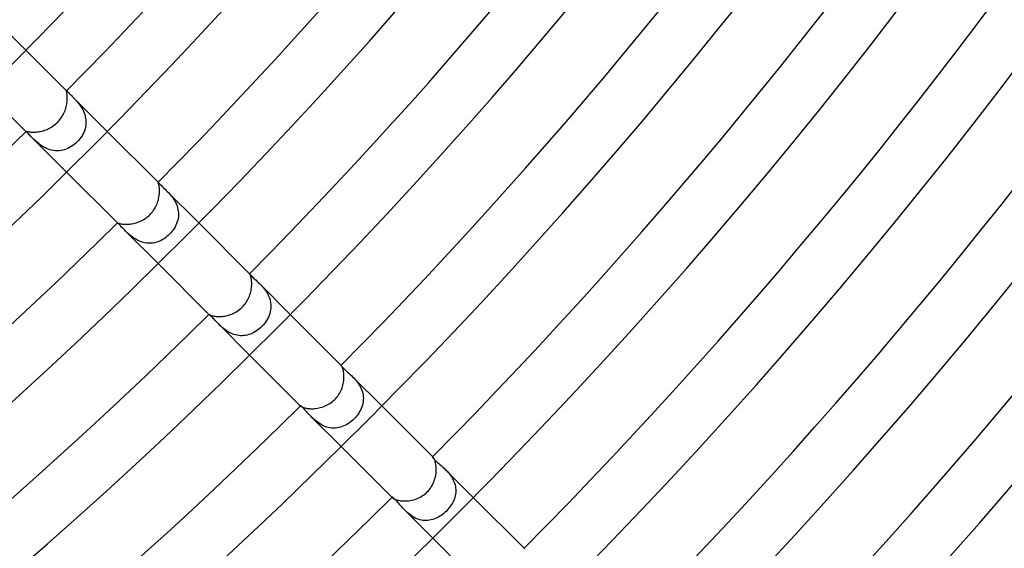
# Model space of a CAD drawing. Header units: millimetres. Extents: x -535 to 535, y -535 to 535.
# Tile 64 of 106: x 220 to 289, y -252 to -216. Entities that reach past the tile are written whole.
import ezdxf

# ---------------------------------------------------------------- set-up
doc = ezdxf.new("R2010")
doc.units = ezdxf.units.MM
doc.layers.add('HIDDEN', color=7, linetype='Continuous')
doc.layers.add('THICK', color=7, linetype='Continuous')

msp = doc.modelspace()

# ---------------------------------------------------------------- linework, layer by layer
at = {"layer": 'HIDDEN'}
for p, q in [((219.203, -216.375), (220.613, -217.784)), ((223.436, -220.618), (223.439, -220.617)), ((223.439, -220.617), (223.443, -220.619)), ((223.441, -220.613), (223.477, -220.649)), ((223.443, -220.619), (223.449, -220.623)), ((223.449, -220.623), (223.457, -220.629)), ((223.457, -220.629), (223.466, -220.637)), ((223.466, -220.637), (223.477, -220.648)), ((223.477, -220.648), (223.506, -220.678)), ((223.506, -220.678), (223.543, -220.716)), ((223.543, -220.716), (223.59, -220.763)), ((223.59, -220.763), (223.644, -220.817)), ((223.644, -220.817), (223.707, -220.879)), ((223.707, -220.879), (223.777, -220.949)), ((223.777, -220.949), (223.854, -221.025)), ((223.853, -221.025), (226.27, -223.441)), ((223.854, -221.025), (223.923, -221.095)), ((223.923, -221.095), (223.995, -221.17)), ((223.995, -221.17), (224.069, -221.248)), ((224.069, -221.248), (224.144, -221.331)), ((224.144, -221.331), (224.218, -221.418)), ((224.218, -221.418), (224.292, -221.51)), ((224.292, -221.51), (224.364, -221.606)), ((224.364, -221.606), (224.433, -221.706)), ((224.433, -221.706), (224.499, -221.811)), ((224.499, -221.811), (224.561, -221.92)), ((224.561, -221.92), (224.617, -222.035)), ((224.617, -222.035), (224.666, -222.152)), ((224.666, -222.152), (224.708, -222.272)), ((224.708, -222.272), (224.741, -222.394)), ((224.741, -222.394), (224.766, -222.518)), ((224.766, -222.518), (224.782, -222.644)), ((224.751, -223.143), (224.721, -223.266)), ((224.773, -223.02), (224.751, -223.143)), ((224.785, -222.895), (224.773, -223.02)), ((224.782, -222.644), (224.788, -222.77)), ((224.788, -222.77), (224.785, -222.895)), ((220.613, -223.441), (220.649, -223.477)), ((220.617, -223.439), (220.618, -223.436)), ((220.619, -223.443), (220.617, -223.439)), ((220.623, -223.449), (220.619, -223.443)), ((220.629, -223.457), (220.623, -223.449)), ((220.637, -223.466), (220.629, -223.457)), ((220.648, -223.477), (220.637, -223.466)), ((220.673, -223.502), (220.648, -223.477)), ((220.706, -223.533), (220.673, -223.502)), ((220.744, -223.571), (220.706, -223.533)), ((220.789, -223.616), (220.744, -223.571)), ((220.84, -223.667), (220.789, -223.616)), ((220.896, -223.724), (220.84, -223.667)), ((220.958, -223.786), (220.896, -223.724)), ((221.025, -223.854), (220.958, -223.786)), ((221.093, -223.921), (221.025, -223.854)), ((221.025, -223.854), (223.441, -226.27)), ((224.439, -223.855), (224.357, -223.966)), ((224.512, -223.741), (224.439, -223.855)), ((224.577, -223.625), (224.512, -223.741)), ((224.634, -223.507), (224.577, -223.625)), ((224.682, -223.387), (224.634, -223.507)), ((224.721, -223.266), (224.682, -223.387)), ((221.166, -223.992), (221.093, -223.921)), ((221.243, -224.064), (221.166, -223.992)), ((221.325, -224.138), (221.243, -224.064)), ((221.413, -224.213), (221.325, -224.138)), ((221.505, -224.288), (221.413, -224.213)), ((221.602, -224.362), (221.505, -224.288)), ((221.704, -224.432), (221.602, -224.362)), ((221.811, -224.5), (221.704, -224.432)), ((221.924, -224.562), (221.811, -224.5)), ((222.04, -224.619), (221.924, -224.562)), ((223.651, -224.564), (223.535, -224.622)), ((223.763, -224.499), (223.651, -224.564)), ((223.872, -224.427), (223.763, -224.499)), ((223.977, -224.349), (223.872, -224.427)), ((224.078, -224.264), (223.977, -224.349)), ((224.173, -224.173), (224.078, -224.264)), ((224.268, -224.073), (224.173, -224.173)), ((224.357, -223.966), (224.268, -224.073)), ((222.159, -224.669), (222.04, -224.619)), ((222.281, -224.711), (222.159, -224.669)), ((222.406, -224.744), (222.281, -224.711)), ((222.534, -224.768), (222.406, -224.744)), ((222.662, -224.783), (222.534, -224.768)), ((222.789, -224.788), (222.662, -224.783)), ((222.917, -224.783), (222.789, -224.788)), ((223.044, -224.769), (222.917, -224.783)), ((223.17, -224.745), (223.044, -224.769)), ((223.294, -224.713), (223.17, -224.745)), ((223.416, -224.671), (223.294, -224.713)), ((223.535, -224.622), (223.416, -224.671)), ((229.804, -226.978), (229.805, -226.978)), ((229.805, -226.978), (229.805, -226.978)), ((229.805, -226.978), (229.806, -226.978)), ((229.806, -226.978), (229.807, -226.979)), ((229.807, -226.979), (229.809, -226.98)), ((229.809, -226.98), (229.81, -226.982)), ((229.81, -226.982), (229.823, -226.995)), ((229.823, -226.995), (229.843, -227.018)), ((229.843, -227.018), (229.871, -227.049)), ((229.871, -227.049), (229.908, -227.088)), ((229.908, -227.088), (229.953, -227.134)), ((229.953, -227.134), (230.006, -227.188)), ((230.006, -227.188), (230.067, -227.248)), ((230.067, -227.248), (230.136, -227.314)), ((230.136, -227.314), (230.21, -227.385)), ((230.21, -227.385), (230.288, -227.461)), ((230.288, -227.461), (230.37, -227.541)), ((230.368, -227.54), (232.634, -229.805)), ((230.37, -227.541), (230.445, -227.618)), ((230.445, -227.618), (230.522, -227.699)), ((230.522, -227.699), (230.599, -227.784)), ((230.599, -227.784), (230.675, -227.873)), ((230.675, -227.873), (230.751, -227.967)), ((230.751, -227.967), (230.824, -228.066)), ((230.824, -228.066), (230.894, -228.17)), ((230.894, -228.17), (230.96, -228.279)), ((230.96, -228.279), (231.02, -228.391)), ((231.02, -228.391), (231.073, -228.506)), ((231.073, -228.506), (231.119, -228.625)), ((231.119, -228.625), (231.158, -228.747)), ((231.158, -228.747), (231.187, -228.871)), ((231.187, -228.871), (231.207, -228.996)), ((231.211, -229.371), (231.194, -229.495)), ((231.207, -228.996), (231.218, -229.121)), ((231.219, -229.246), (231.211, -229.371)), ((231.218, -229.121), (231.219, -229.246)), ((226.978, -229.805), (226.978, -229.804)), ((226.978, -229.806), (226.978, -229.805)), ((226.979, -229.807), (226.978, -229.806)), ((226.978, -229.806), (226.978, -229.806)), ((226.98, -229.809), (226.979, -229.807)), ((226.982, -229.81), (226.98, -229.809)), ((226.994, -229.821), (226.982, -229.81)), ((227.013, -229.839), (226.994, -229.821)), ((227.04, -229.863), (227.013, -229.839)), ((227.074, -229.894), (227.04, -229.863)), ((227.114, -229.933), (227.074, -229.894)), ((227.16, -229.978), (227.114, -229.933)), ((227.211, -230.03), (227.16, -229.978)), ((227.269, -230.089), (227.211, -230.03)), ((231.04, -229.972), (230.982, -230.085)), ((231.09, -229.856), (231.04, -229.972)), ((231.133, -229.738), (231.09, -229.856)), ((231.168, -229.617), (231.133, -229.738)), ((231.194, -229.495), (231.168, -229.617)), ((227.331, -230.153), (227.269, -230.089)), ((227.397, -230.222), (227.331, -230.153)), ((227.467, -230.295), (227.397, -230.222)), ((227.541, -230.37), (227.467, -230.295)), ((227.54, -230.368), (229.805, -232.634)), ((227.612, -230.439), (227.541, -230.37)), ((227.686, -230.51), (227.612, -230.439)), ((227.764, -230.581), (227.686, -230.51)), ((227.845, -230.652), (227.764, -230.581)), ((227.931, -230.722), (227.845, -230.652)), ((228.021, -230.791), (227.931, -230.722)), ((230.507, -230.679), (230.415, -230.758)), ((230.595, -230.595), (230.507, -230.679)), ((230.684, -230.502), (230.595, -230.595)), ((230.767, -230.403), (230.684, -230.502)), ((230.845, -230.301), (230.767, -230.403)), ((230.917, -230.195), (230.845, -230.301)), ((230.982, -230.085), (230.917, -230.195)), ((228.116, -230.858), (228.021, -230.791)), ((228.215, -230.922), (228.116, -230.858)), ((228.316, -230.981), (228.215, -230.922)), ((228.422, -231.035), (228.316, -230.981)), ((228.53, -231.083), (228.422, -231.035)), ((228.642, -231.125), (228.53, -231.083)), ((228.756, -231.16), (228.642, -231.125)), ((228.871, -231.187), (228.756, -231.16)), ((228.987, -231.206), (228.871, -231.187)), ((229.104, -231.217), (228.987, -231.206)), ((229.222, -231.22), (229.104, -231.217)), ((229.339, -231.214), (229.222, -231.22)), ((229.455, -231.201), (229.339, -231.214)), ((229.57, -231.179), (229.455, -231.201)), ((229.683, -231.15), (229.57, -231.179)), ((229.795, -231.114), (229.683, -231.15)), ((229.905, -231.07), (229.795, -231.114)), ((230.013, -231.02), (229.905, -231.07)), ((230.118, -230.963), (230.013, -231.02)), ((230.22, -230.901), (230.118, -230.963)), ((230.319, -230.832), (230.22, -230.901)), ((230.415, -230.758), (230.319, -230.832)), ((236.17, -233.341), (236.169, -233.341)), ((236.169, -233.341), (236.169, -233.341)), ((236.169, -233.341), (236.169, -233.341)), ((236.169, -233.341), (236.172, -233.346)), ((236.17, -233.341), (236.17, -233.341)), ((236.17, -233.341), (236.17, -233.341)), ((236.17, -233.341), (236.17, -233.341)), ((236.172, -233.346), (236.182, -233.361)), ((236.182, -233.361), (236.199, -233.383)), ((236.199, -233.383), (236.224, -233.414)), ((236.224, -233.414), (236.257, -233.451)), ((236.257, -233.451), (236.299, -233.496)), ((236.299, -233.496), (236.349, -233.546)), ((236.349, -233.546), (236.407, -233.603)), ((236.407, -233.603), (236.472, -233.663)), ((236.472, -233.663), (236.541, -233.728)), ((236.541, -233.728), (236.616, -233.797)), ((236.616, -233.797), (236.694, -233.87)), ((236.694, -233.87), (236.774, -233.947)), ((236.774, -233.947), (236.857, -234.028)), ((236.856, -234.028), (238.998, -236.169)), ((236.857, -234.028), (236.939, -234.112)), ((236.939, -234.112), (237.021, -234.2)), ((237.021, -234.2), (237.103, -234.294)), ((237.103, -234.294), (237.184, -234.393)), ((237.184, -234.393), (237.262, -234.498)), ((237.262, -234.498), (237.335, -234.606)), ((237.335, -234.606), (237.403, -234.719)), ((237.403, -234.719), (237.465, -234.837)), ((237.465, -234.837), (237.519, -234.959)), ((237.519, -234.959), (237.565, -235.084)), ((237.565, -235.084), (237.601, -235.211)), ((237.601, -235.211), (237.628, -235.339)), ((237.628, -235.339), (237.644, -235.469)), ((237.644, -235.469), (237.65, -235.6)), ((233.345, -236.171), (233.341, -236.169)), ((233.341, -236.169), (233.341, -236.169)), ((233.341, -236.169), (233.341, -236.169)), ((233.341, -236.169), (233.341, -236.17)), ((233.341, -236.17), (233.341, -236.17)), ((233.341, -236.17), (233.341, -236.17)), ((233.341, -236.17), (233.341, -236.17)), ((233.355, -236.177), (233.345, -236.171)), ((233.371, -236.189), (233.355, -236.177)), ((233.393, -236.206), (233.371, -236.189)), ((233.42, -236.229), (233.393, -236.206)), ((233.454, -236.259), (233.42, -236.229)), ((237.574, -236.113), (237.531, -236.237)), ((237.607, -235.987), (237.574, -236.113)), ((237.631, -235.859), (237.607, -235.987)), ((237.646, -235.73), (237.631, -235.859)), ((237.65, -235.6), (237.646, -235.73)), ((233.493, -236.296), (233.454, -236.259)), ((233.538, -236.34), (233.493, -236.296)), ((233.587, -236.391), (233.538, -236.34)), ((233.64, -236.447), (233.587, -236.391)), ((233.697, -236.507), (233.64, -236.447)), ((233.757, -236.572), (233.697, -236.507)), ((233.82, -236.639), (233.757, -236.572)), ((233.886, -236.71), (233.82, -236.639)), ((233.955, -236.782), (233.886, -236.71)), ((234.028, -236.857), (233.955, -236.782)), ((234.028, -236.856), (236.169, -238.998)), ((234.103, -236.93), (234.028, -236.857)), ((237.109, -236.916), (237.015, -237.015)), ((237.197, -236.812), (237.109, -236.916)), ((237.279, -236.704), (237.197, -236.812)), ((237.353, -236.592), (237.279, -236.704)), ((237.42, -236.477), (237.353, -236.592)), ((237.48, -236.359), (237.42, -236.477)), ((237.531, -236.237), (237.48, -236.359)), ((234.183, -237.005), (234.103, -236.93)), ((234.266, -237.079), (234.183, -237.005)), ((234.354, -237.153), (234.266, -237.079)), ((234.446, -237.224), (234.354, -237.153)), ((234.542, -237.292), (234.446, -237.224)), ((234.641, -237.357), (234.542, -237.292)), ((234.745, -237.417), (234.641, -237.357)), ((234.852, -237.472), (234.745, -237.417)), ((234.961, -237.52), (234.852, -237.472)), ((235.073, -237.561), (234.961, -237.52)), ((235.187, -237.595), (235.073, -237.561)), ((235.303, -237.621), (235.187, -237.595)), ((236.112, -237.574), (235.999, -237.605)), ((236.222, -237.536), (236.112, -237.574)), ((236.331, -237.492), (236.222, -237.536)), ((236.438, -237.441), (236.331, -237.492)), ((236.542, -237.383), (236.438, -237.441)), ((236.643, -237.32), (236.542, -237.383)), ((236.742, -237.251), (236.643, -237.32)), ((236.837, -237.177), (236.742, -237.251)), ((236.928, -237.099), (236.837, -237.177)), ((237.015, -237.015), (236.928, -237.099)), ((235.42, -237.639), (235.303, -237.621)), ((235.536, -237.648), (235.42, -237.639)), ((235.653, -237.65), (235.536, -237.648)), ((235.769, -237.643), (235.653, -237.65)), ((235.884, -237.627), (235.769, -237.643)), ((235.999, -237.605), (235.884, -237.627)), ((242.532, -239.707), (242.531, -239.708)), ((242.531, -239.708), (242.531, -239.713)), ((242.531, -239.713), (242.535, -239.725)), ((242.533, -239.707), (242.532, -239.707)), ((242.535, -239.708), (242.533, -239.707)), ((242.537, -239.709), (242.535, -239.708)), ((242.535, -239.725), (242.545, -239.742)), ((242.54, -239.711), (242.537, -239.709)), ((242.542, -239.714), (242.54, -239.711)), ((242.545, -239.742), (242.561, -239.765)), ((242.561, -239.765), (242.584, -239.794)), ((242.584, -239.794), (242.613, -239.829)), ((242.613, -239.829), (242.65, -239.869)), ((242.65, -239.869), (242.694, -239.914)), ((242.694, -239.914), (242.745, -239.963)), ((242.745, -239.963), (242.803, -240.016)), ((242.803, -240.016), (242.866, -240.074)), ((242.866, -240.074), (242.935, -240.136)), ((242.935, -240.136), (243.009, -240.202)), ((243.009, -240.202), (243.087, -240.272)), ((243.087, -240.272), (243.167, -240.345)), ((243.167, -240.345), (243.249, -240.422)), ((243.249, -240.422), (243.331, -240.503)), ((243.331, -240.503), (243.413, -240.586)), ((243.331, -240.503), (245.362, -242.534)), ((243.413, -240.586), (243.493, -240.674)), ((243.493, -240.674), (243.572, -240.765)), ((243.572, -240.765), (243.648, -240.861)), ((243.648, -240.861), (243.721, -240.96)), ((243.721, -240.96), (243.789, -241.065)), ((243.789, -241.065), (243.853, -241.173)), ((243.853, -241.173), (243.91, -241.286)), ((243.91, -241.286), (243.959, -241.4)), ((243.959, -241.4), (244, -241.517)), ((244, -241.517), (244.033, -241.636)), ((244.033, -241.636), (244.058, -241.757)), ((244.043, -242.361), (244.014, -242.48)), ((244.064, -242.242), (244.043, -242.361)), ((244.058, -241.757), (244.073, -241.879)), ((244.076, -242.121), (244.064, -242.242)), ((244.073, -241.879), (244.079, -242)), ((244.079, -242), (244.076, -242.121)), ((239.708, -242.531), (239.707, -242.532)), ((239.707, -242.532), (239.707, -242.533)), ((239.707, -242.533), (239.708, -242.535)), ((239.713, -242.531), (239.708, -242.531)), ((239.708, -242.535), (239.709, -242.537)), ((239.709, -242.537), (239.711, -242.54)), ((239.711, -242.54), (239.714, -242.542)), ((239.725, -242.536), (239.713, -242.531)), ((239.743, -242.546), (239.725, -242.536)), ((239.766, -242.562), (239.743, -242.546)), ((239.796, -242.585), (239.766, -242.562)), ((239.83, -242.615), (239.796, -242.585)), ((239.87, -242.652), (239.83, -242.615)), ((239.915, -242.696), (239.87, -242.652)), ((239.963, -242.746), (239.915, -242.696)), ((240.016, -242.803), (239.963, -242.746)), ((240.073, -242.865), (240.016, -242.803)), ((240.135, -242.934), (240.073, -242.865)), ((240.2, -243.007), (240.135, -242.934)), ((240.269, -243.084), (240.2, -243.007)), ((243.755, -243.04), (243.683, -243.144)), ((243.821, -242.933), (243.755, -243.04)), ((243.88, -242.823), (243.821, -242.933)), ((243.932, -242.711), (243.88, -242.823)), ((243.977, -242.596), (243.932, -242.711)), ((244.014, -242.48), (243.977, -242.596)), ((240.342, -243.164), (240.269, -243.084)), ((240.42, -243.247), (240.342, -243.164)), ((240.502, -243.331), (240.42, -243.247)), ((240.585, -243.412), (240.502, -243.331)), ((240.503, -243.331), (242.534, -245.362)), ((240.673, -243.492), (240.585, -243.412)), ((240.764, -243.571), (240.673, -243.492)), ((240.86, -243.648), (240.764, -243.571)), ((240.961, -243.721), (240.86, -243.648)), ((241.066, -243.79), (240.961, -243.721)), ((243.042, -243.753), (242.936, -243.819)), ((243.146, -243.681), (243.042, -243.753)), ((243.246, -243.604), (243.146, -243.681)), ((243.342, -243.521), (243.246, -243.604)), ((243.434, -243.434), (243.342, -243.521)), ((243.522, -243.341), (243.434, -243.434)), ((243.605, -243.244), (243.522, -243.341)), ((243.683, -243.144), (243.605, -243.244)), ((241.175, -243.853), (241.066, -243.79)), ((241.286, -243.91), (241.175, -243.853)), ((241.401, -243.96), (241.286, -243.91)), ((241.52, -244.001), (241.401, -243.96)), ((241.64, -244.034), (241.52, -244.001)), ((241.76, -244.058), (241.64, -244.034)), ((241.882, -244.073), (241.76, -244.058)), ((242.003, -244.079), (241.882, -244.073)), ((242.125, -244.076), (242.003, -244.079)), ((242.246, -244.063), (242.125, -244.076)), ((242.366, -244.042), (242.246, -244.063)), ((242.484, -244.013), (242.366, -244.042)), ((242.6, -243.975), (242.484, -244.013)), ((242.714, -243.93), (242.6, -243.975)), ((242.826, -243.878), (242.714, -243.93)), ((242.936, -243.819), (242.826, -243.878)), ((248.889, -246.077), (248.887, -246.085)), ((248.887, -246.085), (248.89, -246.098)), ((248.892, -246.076), (248.889, -246.077)), ((248.89, -246.098), (248.898, -246.116)), ((248.896, -246.076), (248.892, -246.076)), ((248.902, -246.078), (248.896, -246.076)), ((248.898, -246.116), (248.912, -246.14)), ((248.908, -246.082), (248.902, -246.078)), ((248.915, -246.087), (248.908, -246.082)), ((248.912, -246.14), (248.932, -246.169)), ((248.923, -246.095), (248.915, -246.087)), ((248.932, -246.169), (248.96, -246.202)), ((248.96, -246.202), (248.994, -246.241)), ((248.994, -246.241), (249.035, -246.283)), ((249.035, -246.283), (249.082, -246.329)), ((249.082, -246.329), (249.135, -246.378)), ((249.135, -246.378), (249.195, -246.431)), ((249.195, -246.431), (249.26, -246.488)), ((249.26, -246.488), (249.33, -246.548)), ((249.33, -246.548), (249.403, -246.611)), ((249.403, -246.611), (249.479, -246.676)), ((249.479, -246.676), (249.558, -246.745)), ((249.558, -246.745), (249.638, -246.817)), ((249.638, -246.817), (249.718, -246.891)), ((249.718, -246.891), (249.798, -246.97)), ((249.798, -246.97), (249.874, -247.048)), ((249.798, -246.97), (251.726, -248.898)), ((249.874, -247.048), (249.949, -247.13)), ((249.949, -247.13), (250.023, -247.215)), ((250.023, -247.215), (250.093, -247.304)), ((250.093, -247.304), (250.161, -247.398)), ((250.161, -247.398), (250.224, -247.494)), ((250.224, -247.494), (250.283, -247.593)), ((250.283, -247.593), (250.335, -247.695)), ((250.335, -247.695), (250.381, -247.799)), ((250.381, -247.799), (250.421, -247.906)), ((250.421, -247.906), (250.453, -248.015)), ((250.453, -248.015), (250.478, -248.125)), ((250.478, -248.125), (250.495, -248.234)), ((250.495, -248.234), (250.505, -248.344)), ((250.506, -248.455), (250.501, -248.565)), ((250.505, -248.344), (250.506, -248.455)), ((246.077, -248.889), (246.076, -248.892)), ((246.076, -248.892), (246.076, -248.897)), ((246.076, -248.897), (246.078, -248.902)), ((246.085, -248.887), (246.077, -248.889)), ((246.078, -248.902), (246.082, -248.908)), ((246.082, -248.908), (246.087, -248.915)), ((246.099, -248.89), (246.085, -248.887)), ((246.087, -248.915), (246.095, -248.923)), ((246.119, -248.899), (246.099, -248.89)), ((246.144, -248.915), (246.119, -248.899)), ((246.174, -248.937), (246.144, -248.915)), ((246.209, -248.965), (246.174, -248.937)), ((246.248, -249.001), (246.209, -248.965)), ((246.291, -249.043), (246.248, -249.001)), ((246.338, -249.091), (246.291, -249.043)), ((246.389, -249.146), (246.338, -249.091)), ((246.442, -249.207), (246.389, -249.146)), ((246.499, -249.272), (246.442, -249.207)), ((250.32, -249.201), (250.268, -249.302)), ((250.366, -249.099), (250.32, -249.201)), ((250.406, -248.995), (250.366, -249.099)), ((250.44, -248.889), (250.406, -248.995)), ((250.467, -248.783), (250.44, -248.889)), ((250.487, -248.674), (250.467, -248.783)), ((250.501, -248.565), (250.487, -248.674)), ((246.557, -249.341), (246.499, -249.272)), ((246.619, -249.413), (246.557, -249.341)), ((246.683, -249.487), (246.619, -249.413)), ((246.75, -249.563), (246.683, -249.487)), ((246.819, -249.64), (246.75, -249.563)), ((246.892, -249.719), (246.819, -249.64)), ((246.969, -249.797), (246.892, -249.719)), ((247.047, -249.873), (246.969, -249.797)), ((246.97, -249.798), (248.898, -251.726)), ((247.128, -249.948), (247.047, -249.873)), ((249.851, -249.851), (249.766, -249.932)), ((249.931, -249.767), (249.851, -249.851)), ((250.008, -249.68), (249.931, -249.767)), ((250.08, -249.589), (250.008, -249.68)), ((250.147, -249.496), (250.08, -249.589)), ((250.21, -249.4), (250.147, -249.496)), ((250.268, -249.302), (250.21, -249.4)), ((247.213, -250.021), (247.128, -249.948)), ((247.302, -250.091), (247.213, -250.021)), ((247.394, -250.158), (247.302, -250.091)), ((247.489, -250.221), (247.394, -250.158)), ((247.588, -250.28), (247.489, -250.221)), ((247.69, -250.333), (247.588, -250.28)), ((247.795, -250.379), (247.69, -250.333)), ((247.901, -250.419), (247.795, -250.379)), ((248.008, -250.451), (247.901, -250.419)), ((248.117, -250.477), (248.008, -250.451)), ((248.228, -250.494), (248.117, -250.477)), ((248.339, -250.504), (248.228, -250.494)), ((248.449, -250.506), (248.339, -250.504)), ((248.559, -250.501), (248.449, -250.506)), ((248.668, -250.488), (248.559, -250.501)), ((248.777, -250.468), (248.668, -250.488)), ((248.884, -250.441), (248.777, -250.468)), ((248.99, -250.408), (248.884, -250.441)), ((249.094, -250.368), (248.99, -250.408)), ((249.197, -250.322), (249.094, -250.368)), ((249.298, -250.27), (249.197, -250.322)), ((249.397, -250.212), (249.298, -250.27)), ((249.493, -250.149), (249.397, -250.212)), ((249.587, -250.081), (249.493, -250.149)), ((249.678, -250.009), (249.587, -250.081)), ((249.766, -249.932), (249.678, -250.009))]:
    msp.add_line(p, q, dxfattribs=at)
at = {"layer": 'THICK'}
for p, q in [((220.613, -217.784), (223.441, -220.613)), ((217.785, -220.613), (220.613, -223.441)), ((223.434, -220.623), (223.436, -220.618)), ((223.435, -220.633), (223.434, -220.623)), ((223.437, -220.648), (223.435, -220.633)), ((223.441, -220.667), (223.437, -220.648)), ((223.446, -220.692), (223.441, -220.667)), ((223.452, -220.722), (223.446, -220.692)), ((223.459, -220.758), (223.452, -220.722)), ((223.465, -220.799), (223.459, -220.758)), ((223.472, -220.845), (223.465, -220.799)), ((223.478, -220.896), (223.472, -220.845)), ((223.484, -220.952), (223.478, -220.896)), ((223.488, -221.014), (223.484, -220.952)), ((223.49, -221.08), (223.488, -221.014)), ((223.489, -221.224), (223.491, -221.15)), ((223.491, -221.15), (223.49, -221.08)), ((223.363, -221.902), (223.391, -221.813)), ((223.391, -221.813), (223.415, -221.725)), ((223.415, -221.725), (223.436, -221.637)), ((223.436, -221.637), (223.453, -221.55)), ((223.453, -221.55), (223.466, -221.465)), ((223.466, -221.465), (223.477, -221.382)), ((223.477, -221.382), (223.484, -221.301)), ((223.484, -221.301), (223.489, -221.224)), ((223.002, -222.584), (223.06, -222.505)), ((223.06, -222.505), (223.115, -222.423)), ((223.115, -222.423), (223.166, -222.339)), ((223.166, -222.339), (223.213, -222.254)), ((223.213, -222.254), (223.256, -222.167)), ((223.256, -222.167), (223.295, -222.08)), ((223.295, -222.08), (223.331, -221.991)), ((223.331, -221.991), (223.363, -221.902)), ((222.167, -223.256), (222.254, -223.213)), ((222.254, -223.213), (222.339, -223.166)), ((222.339, -223.166), (222.423, -223.115)), ((222.423, -223.115), (222.505, -223.061)), ((222.505, -223.061), (222.584, -223.002)), ((222.584, -223.002), (222.661, -222.941)), ((222.661, -222.941), (222.736, -222.876)), ((222.736, -222.876), (222.807, -222.807)), ((222.807, -222.807), (222.876, -222.736)), ((222.876, -222.736), (222.941, -222.661)), ((222.941, -222.661), (223.002, -222.584)), ((220.618, -223.436), (220.623, -223.434)), ((220.623, -223.434), (220.633, -223.435)), ((220.633, -223.435), (220.648, -223.437)), ((220.648, -223.437), (220.667, -223.441)), ((220.667, -223.441), (220.692, -223.446)), ((220.692, -223.446), (220.722, -223.452)), ((220.722, -223.452), (220.758, -223.459)), ((220.758, -223.459), (220.799, -223.466)), ((220.799, -223.466), (220.845, -223.472)), ((220.845, -223.472), (220.896, -223.478)), ((220.896, -223.478), (220.953, -223.484)), ((220.953, -223.484), (221.014, -223.488)), ((221.014, -223.488), (221.08, -223.49)), ((221.08, -223.49), (221.151, -223.491)), ((221.151, -223.491), (221.225, -223.489)), ((221.225, -223.489), (221.302, -223.484)), ((221.302, -223.484), (221.382, -223.477)), ((221.382, -223.477), (221.464, -223.466)), ((221.464, -223.466), (221.549, -223.453)), ((221.549, -223.453), (221.636, -223.436)), ((221.636, -223.436), (221.724, -223.415)), ((221.724, -223.415), (221.813, -223.391)), ((221.813, -223.391), (221.902, -223.363)), ((221.902, -223.363), (221.991, -223.331)), ((221.991, -223.331), (222.079, -223.296)), ((222.079, -223.296), (222.167, -223.256)), ((226.27, -223.441), (229.805, -226.977)), ((223.441, -226.27), (226.977, -229.805)), ((229.804, -226.982), (229.804, -226.978)), ((229.807, -226.99), (229.804, -226.982)), ((229.811, -227.004), (229.807, -226.99)), ((229.818, -227.022), (229.811, -227.004)), ((229.826, -227.046), (229.818, -227.022)), ((229.834, -227.076), (229.826, -227.046)), ((229.844, -227.111), (229.834, -227.076)), ((229.854, -227.152), (229.844, -227.111)), ((229.864, -227.198), (229.854, -227.152)), ((229.874, -227.25), (229.864, -227.198)), ((229.883, -227.307), (229.874, -227.25)), ((229.89, -227.37), (229.883, -227.307)), ((229.843, -228.106), (229.862, -228.014)), ((229.862, -228.014), (229.877, -227.924)), ((229.877, -227.924), (229.888, -227.835)), ((229.888, -227.835), (229.895, -227.749)), ((229.896, -227.437), (229.89, -227.37)), ((229.895, -227.749), (229.9, -227.666)), ((229.9, -227.51), (229.896, -227.437)), ((229.901, -227.587), (229.9, -227.51)), ((229.9, -227.666), (229.901, -227.587)), ((229.6, -228.747), (229.647, -228.658)), ((229.647, -228.658), (229.69, -228.567)), ((229.69, -228.567), (229.729, -228.475)), ((229.729, -228.475), (229.764, -228.383)), ((229.764, -228.383), (229.794, -228.291)), ((229.794, -228.291), (229.821, -228.198)), ((229.821, -228.198), (229.843, -228.106)), ((228.993, -229.44), (229.076, -229.375)), ((229.076, -229.375), (229.156, -229.306)), ((229.156, -229.306), (229.233, -229.233)), ((229.233, -229.233), (229.304, -229.159)), ((229.304, -229.159), (229.371, -229.082)), ((229.371, -229.082), (229.434, -229.002)), ((229.434, -229.002), (229.493, -228.919)), ((229.493, -228.919), (229.549, -228.834)), ((229.549, -228.834), (229.6, -228.747)), ((226.978, -229.804), (226.982, -229.804)), ((226.982, -229.804), (226.99, -229.807)), ((226.99, -229.807), (227.004, -229.811)), ((227.004, -229.811), (227.022, -229.818)), ((227.022, -229.818), (227.046, -229.825)), ((227.046, -229.825), (227.075, -229.834)), ((227.075, -229.834), (227.109, -229.844)), ((227.109, -229.844), (227.149, -229.854)), ((227.149, -229.854), (227.195, -229.864)), ((227.195, -229.864), (227.246, -229.873)), ((227.246, -229.873), (227.303, -229.882)), ((227.303, -229.882), (227.364, -229.89)), ((227.364, -229.89), (227.43, -229.895)), ((227.43, -229.895), (227.5, -229.899)), ((227.5, -229.899), (227.575, -229.901)), ((227.575, -229.901), (227.654, -229.9)), ((227.654, -229.9), (227.736, -229.896)), ((227.736, -229.896), (227.82, -229.889)), ((227.82, -229.889), (227.907, -229.879)), ((227.907, -229.879), (227.995, -229.865)), ((227.995, -229.865), (228.084, -229.848)), ((228.084, -229.848), (228.175, -229.827)), ((228.175, -229.827), (228.267, -229.801)), ((228.267, -229.801), (228.359, -229.772)), ((228.359, -229.772), (228.451, -229.738)), ((228.451, -229.738), (228.544, -229.7)), ((228.544, -229.7), (228.636, -229.658)), ((228.636, -229.658), (228.728, -229.61)), ((228.728, -229.61), (228.818, -229.558)), ((228.818, -229.558), (228.907, -229.501)), ((228.907, -229.501), (228.993, -229.44)), ((232.634, -229.805), (236.17, -233.341)), ((229.805, -232.634), (233.342, -236.17)), ((236.173, -233.345), (236.17, -233.341)), ((236.178, -233.354), (236.173, -233.345)), ((236.186, -233.368), (236.178, -233.354)), ((236.196, -233.388), (236.186, -233.368)), ((236.207, -233.413), (236.196, -233.388)), ((236.219, -233.444), (236.207, -233.413)), ((236.232, -233.481), (236.219, -233.444)), ((236.246, -233.523), (236.232, -233.481)), ((236.259, -233.572), (236.246, -233.523)), ((236.272, -233.626), (236.259, -233.572)), ((236.284, -233.686), (236.272, -233.626)), ((236.295, -233.751), (236.284, -233.686)), ((236.303, -233.822), (236.295, -233.751)), ((236.31, -233.897), (236.303, -233.822)), ((236.306, -234.234), (236.312, -234.146)), ((236.313, -233.976), (236.31, -233.897)), ((236.312, -234.146), (236.314, -234.059)), ((236.314, -234.059), (236.313, -233.976)), ((236.156, -234.892), (236.19, -234.797)), ((236.19, -234.797), (236.22, -234.702)), ((236.22, -234.702), (236.245, -234.607)), ((236.245, -234.607), (236.266, -234.512)), ((236.266, -234.512), (236.284, -234.418)), ((236.284, -234.418), (236.297, -234.325)), ((236.297, -234.325), (236.306, -234.234)), ((235.731, -235.586), (235.799, -235.508)), ((235.799, -235.508), (235.862, -235.427)), ((235.862, -235.427), (235.921, -235.343)), ((235.921, -235.343), (235.977, -235.257)), ((235.977, -235.257), (236.028, -235.168)), ((236.028, -235.168), (236.075, -235.078)), ((236.075, -235.078), (236.118, -234.985)), ((236.118, -234.985), (236.156, -234.892)), ((233.341, -236.17), (233.345, -236.173)), ((233.345, -236.173), (233.355, -236.179)), ((233.355, -236.179), (233.369, -236.187)), ((233.369, -236.187), (233.39, -236.196)), ((233.39, -236.196), (233.416, -236.208)), ((233.416, -236.208), (233.447, -236.22)), ((233.447, -236.22), (233.485, -236.234)), ((234.633, -236.238), (234.73, -236.211)), ((234.73, -236.211), (234.827, -236.18)), ((234.827, -236.18), (234.925, -236.143)), ((234.925, -236.143), (235.022, -236.101)), ((235.022, -236.101), (235.118, -236.054)), ((235.118, -236.054), (235.214, -236.002)), ((235.214, -236.002), (235.308, -235.945)), ((235.308, -235.945), (235.401, -235.881)), ((235.401, -235.881), (235.491, -235.812)), ((235.491, -235.812), (235.578, -235.739)), ((235.578, -235.739), (235.66, -235.66)), ((235.66, -235.66), (235.731, -235.586)), ((238.998, -236.169), (242.542, -239.714)), ((233.485, -236.234), (233.528, -236.247)), ((233.528, -236.247), (233.578, -236.261)), ((233.578, -236.261), (233.633, -236.274)), ((233.633, -236.274), (233.695, -236.286)), ((233.695, -236.286), (233.762, -236.296)), ((233.762, -236.296), (233.834, -236.304)), ((233.834, -236.304), (233.91, -236.31)), ((233.91, -236.31), (233.99, -236.314)), ((233.99, -236.314), (234.075, -236.314)), ((234.075, -236.314), (234.164, -236.311)), ((234.164, -236.311), (234.255, -236.304)), ((234.255, -236.304), (234.347, -236.294)), ((234.347, -236.294), (234.442, -236.28)), ((234.442, -236.28), (234.537, -236.261)), ((234.537, -236.261), (234.633, -236.238)), ((236.169, -238.998), (239.714, -242.542)), ((242.552, -239.725), (242.542, -239.714)), ((242.564, -239.742), (242.552, -239.725)), ((242.578, -239.764), (242.564, -239.742)), ((242.593, -239.793), (242.578, -239.764)), ((242.61, -239.828), (242.593, -239.793)), ((242.627, -239.869), (242.61, -239.828)), ((242.644, -239.916), (242.627, -239.869)), ((242.661, -239.97), (242.644, -239.916)), ((242.677, -240.031), (242.661, -239.97)), ((242.692, -240.097), (242.677, -240.031)), ((242.705, -240.168), (242.692, -240.097)), ((242.716, -240.245), (242.705, -240.168)), ((242.724, -240.326), (242.716, -240.245)), ((242.729, -240.412), (242.724, -240.326)), ((242.655, -241.084), (242.678, -240.984)), ((242.678, -240.984), (242.697, -240.885)), ((242.697, -240.885), (242.712, -240.786)), ((242.712, -240.786), (242.722, -240.689)), ((242.722, -240.689), (242.728, -240.595)), ((242.728, -240.595), (242.73, -240.502)), ((242.73, -240.502), (242.729, -240.412)), ((242.359, -241.758), (242.415, -241.667)), ((242.415, -241.667), (242.467, -241.574)), ((242.467, -241.574), (242.514, -241.478)), ((242.514, -241.478), (242.556, -241.381)), ((242.556, -241.381), (242.594, -241.283)), ((242.594, -241.283), (242.627, -241.184)), ((242.627, -241.184), (242.655, -241.084)), ((241.664, -242.417), (241.755, -242.361)), ((241.755, -242.361), (241.843, -242.3)), ((241.843, -242.3), (241.929, -242.234)), ((241.929, -242.234), (242.011, -242.164)), ((242.011, -242.164), (242.089, -242.089)), ((242.089, -242.089), (242.163, -242.012)), ((242.163, -242.012), (242.233, -241.93)), ((242.233, -241.93), (242.298, -241.846)), ((242.298, -241.846), (242.359, -241.758)), ((239.714, -242.542), (239.725, -242.552)), ((239.725, -242.552), (239.741, -242.564)), ((239.741, -242.564), (239.764, -242.578)), ((239.764, -242.578), (239.792, -242.593)), ((239.792, -242.593), (239.827, -242.609)), ((239.827, -242.609), (239.868, -242.627)), ((239.868, -242.627), (239.915, -242.644)), ((239.915, -242.644), (239.969, -242.661)), ((239.969, -242.661), (240.028, -242.677)), ((240.028, -242.677), (240.094, -242.692)), ((240.094, -242.692), (240.166, -242.705)), ((240.166, -242.705), (240.242, -242.715)), ((240.242, -242.715), (240.323, -242.723)), ((240.323, -242.723), (240.408, -242.728)), ((240.408, -242.728), (240.497, -242.73)), ((240.497, -242.73), (240.59, -242.728)), ((240.59, -242.728), (240.685, -242.722)), ((240.685, -242.722), (240.782, -242.712)), ((240.782, -242.712), (240.88, -242.698)), ((240.88, -242.698), (240.98, -242.679)), ((240.98, -242.679), (241.079, -242.656)), ((241.079, -242.656), (241.179, -242.628)), ((241.179, -242.628), (241.279, -242.595)), ((241.279, -242.595), (241.378, -242.558)), ((241.378, -242.558), (241.475, -242.516)), ((241.475, -242.516), (241.57, -242.469)), ((241.57, -242.469), (241.664, -242.417)), ((245.362, -242.534), (248.923, -246.095)), ((242.534, -245.362), (246.095, -248.923)), ((248.939, -246.112), (248.923, -246.095)), ((248.957, -246.137), (248.939, -246.112)), ((248.977, -246.168), (248.957, -246.137)), ((248.998, -246.206), (248.977, -246.168)), ((249.019, -246.25), (248.998, -246.206)), ((249.041, -246.302), (249.019, -246.25)), ((249.062, -246.36), (249.041, -246.302)), ((249.081, -246.426), (249.062, -246.36)), ((249.1, -246.497), (249.081, -246.426)), ((249.116, -246.575), (249.1, -246.497)), ((249.129, -246.658), (249.116, -246.575)), ((249.139, -246.746), (249.129, -246.658)), ((249.13, -247.24), (249.14, -247.136)), ((249.146, -246.839), (249.139, -246.746)), ((249.14, -247.136), (249.147, -247.035)), ((249.148, -246.935), (249.146, -246.839)), ((249.147, -247.035), (249.148, -246.935)), ((248.912, -247.971), (248.959, -247.87)), ((248.959, -247.87), (249, -247.767)), ((249, -247.767), (249.037, -247.662)), ((249.037, -247.662), (249.068, -247.557)), ((249.068, -247.557), (249.093, -247.451)), ((249.093, -247.451), (249.114, -247.345)), ((249.114, -247.345), (249.13, -247.24)), ((248.439, -248.597), (248.52, -248.52)), ((248.52, -248.52), (248.598, -248.438)), ((248.598, -248.438), (248.671, -248.351)), ((248.671, -248.351), (248.739, -248.261)), ((248.739, -248.261), (248.802, -248.167)), ((248.802, -248.167), (248.86, -248.071)), ((248.86, -248.071), (248.912, -247.971)), ((246.095, -248.923), (246.113, -248.939)), ((246.113, -248.939), (246.137, -248.957)), ((246.137, -248.957), (246.168, -248.977)), ((246.168, -248.977), (246.206, -248.998)), ((246.206, -248.998), (246.252, -249.02)), ((246.252, -249.02), (246.304, -249.042)), ((246.304, -249.042), (246.363, -249.063)), ((246.363, -249.063), (246.429, -249.082)), ((246.429, -249.082), (246.5, -249.1)), ((246.5, -249.1), (246.579, -249.116)), ((246.579, -249.116), (246.663, -249.13)), ((246.663, -249.13), (246.752, -249.139)), ((246.752, -249.139), (246.844, -249.146)), ((246.844, -249.146), (246.94, -249.148)), ((246.94, -249.148), (247.04, -249.146)), ((247.04, -249.146), (247.142, -249.14)), ((247.142, -249.14), (247.246, -249.129)), ((247.246, -249.129), (247.351, -249.113)), ((247.351, -249.113), (247.456, -249.092)), ((247.456, -249.092), (247.562, -249.066)), ((247.562, -249.066), (247.667, -249.035)), ((247.667, -249.035), (247.771, -248.999)), ((247.771, -248.999), (247.874, -248.957)), ((247.874, -248.957), (247.975, -248.91)), ((247.975, -248.91), (248.074, -248.858)), ((248.074, -248.858), (248.17, -248.8)), ((248.17, -248.8), (248.263, -248.738)), ((248.263, -248.738), (248.353, -248.67)), ((248.353, -248.67), (248.439, -248.597)), ((251.726, -248.898), (255.31, -252.482)), ((248.898, -251.726), (252.482, -255.31))]:
    msp.add_line(p, q, dxfattribs=at)
for radius, start, end in [(471, 179.99998, 0), (462, 179.99998, 0), (453, 179.99998, 0), (444, 179.99998, 0), (435, 179.99998, 0), (426, 179.99998, 0), (417, 179.99998, 0), (408, 179.99998, 0), (399, 179.99998, 0), (390, 179.99998, 0), (381, 179.99998, 0), (372, 179.99998, 0), (363, 179.99998, 0), (354, 179.99998, 0), (345, 179.99998, 0), (336, 179.99998, 0), (327, 179.99998, 0), (318, 179.99998, 0), (310, 179.99998, 0), (314, 315.36361, 359.6364), (323, 315.3545, 359.64545), (332, 315.34516, 359.65485), (341, 315.33548, 359.66453), (350, 315.3274, 359.67261), (359, 315.3192, 359.68081), (368, 315.31141, 359.6886), (377, 315.30396, 359.69605), (386, 315.29686, 359.70315), (395, 315.2901, 359.70991), (404, 315.28362, 359.71633), (314, 270.36362, 314.63641), (323, 270.35451, 314.64546), (332, 270.34511, 314.65486), (341, 270.33549, 314.66454), (350, 270.32741, 314.67262)]:
    msp.add_arc((0, 0), radius, start, end, dxfattribs=at)

doc.saveas('drawing.dxf')
